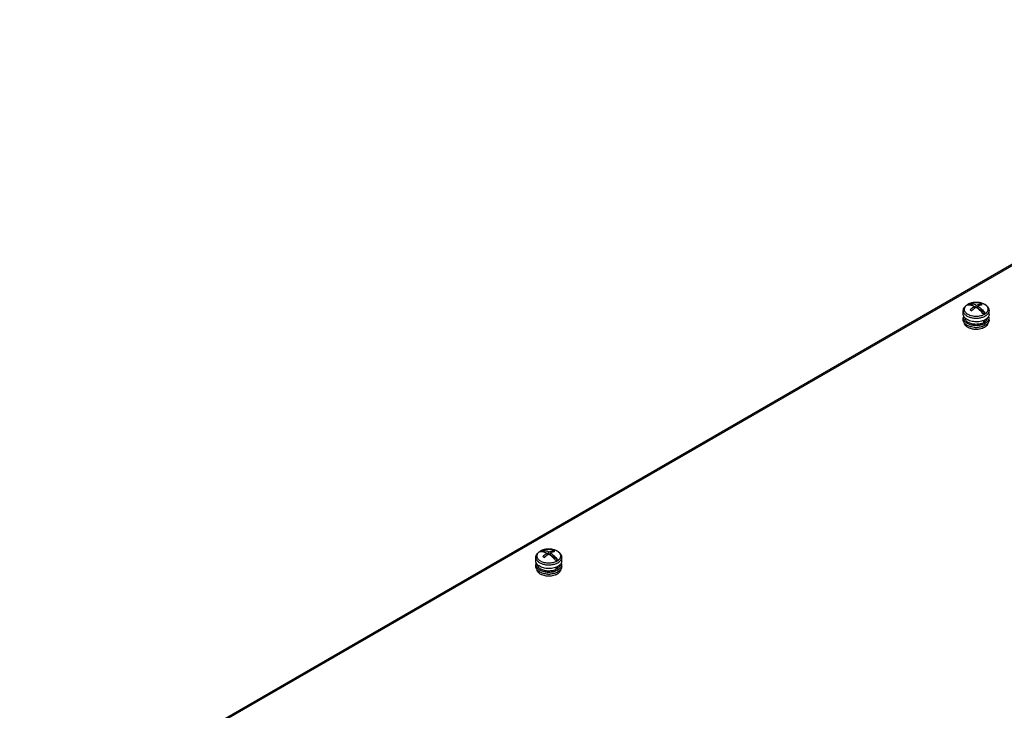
# Model space of a CAD drawing. Header units: millimetres. Extents: x 141 to 1096, y 454 to 1274.
# Tile 17 of 21: x 166 to 624, y 953 to 1274. Entities that reach past the tile are written whole.
import ezdxf

# ---------------------------------------------------------------- set-up
doc = ezdxf.new("R2010")
doc.units = ezdxf.units.MM
doc.header["$LTSCALE"] = 112.320728
doc.layers.get('0').update_dxf_attribs({"linetype": 'CONTINUOUS'})

msp = doc.modelspace()

# ---------------------------------------------------------------- linework, layer by layer
at = {"color": 7, "linetype": 'Continuous'}
for p, q in [((824.14, 1273.69), (165.83, 893.61)), ((166.94, 893.65), (824.83, 1273.48)), ((609, 1140.64), (607.34, 1141.6)), ((609.73, 1139.45), (609.73, 1140.36)), ((610.32, 1139.88), (609.73, 1140.22)), ((610.58, 1139.86), (610.58, 1140.85)), ((611.28, 1140.13), (610.68, 1139.79)), ((611.28, 1139.35), (611.28, 1140.45)), ((612.56, 1141.52), (612.56, 1140.94)), ((604.51, 1136.67), (604.51, 1138.38)), ((608.93, 1138.77), (608.32, 1138.42)), ((614.53, 1137.45), (611.44, 1139.23)), ((616.51, 1136.67), (616.51, 1138.38)), ((604.51, 1134.06), (604.51, 1135.04)), ((614, 1132.82), (614, 1133.91)), ((614, 1133.23), (614.36, 1133.02)), ((614.36, 1134.06), (614.36, 1133.02)), ((616.51, 1134.06), (616.51, 1135.04)), ((410.3, 1025.92), (408.64, 1026.88)), ((411.04, 1024.73), (411.04, 1025.65)), ((411.62, 1025.16), (411.04, 1025.5)), ((411.88, 1025.14), (411.88, 1026.14)), ((412.58, 1025.41), (411.99, 1025.07)), ((412.58, 1024.64), (412.58, 1025.73)), ((413.86, 1026.81), (413.86, 1026.23)), ((405.81, 1021.96), (405.81, 1023.66)), ((410.23, 1024.05), (409.63, 1023.71)), ((415.83, 1022.73), (412.75, 1024.51)), ((417.81, 1021.96), (417.81, 1023.66)), ((405.81, 1019.34), (405.81, 1020.32)), ((415.31, 1018.1), (415.31, 1019.19)), ((415.31, 1018.51), (415.66, 1018.31)), ((415.66, 1019.34), (415.66, 1018.31)), ((417.81, 1019.34), (417.81, 1020.32))]:
    msp.add_line(p, q, dxfattribs=at)
for centre, radius, start, end in [((609.35, 1136.3), 5.75, 119.5195, 119.9994), ((609.11, 1136.93), 5.07, 120.7249, 121.2994), ((609.16, 1136.85), 5.17, 119.9986, 120.7244), ((609.22, 1136.75), 5.28, 119.5194, 119.9993), ((610.5, 1132.78), 9.48, 91.4391, 97.2142), ((610.51, 1132.66), 9.6, 86.53, 91.4497), ((610.87, 1134.57), 7.66, 72.8093, 73.9828), ((611.8, 1141.35), 5.27, 299.5193, 299.9993), ((611.9, 1140.86), 5.7, 299.5194, 299.9993), ((607.36, 1134.46), 2.95, 214.0802, 217.7434), ((608.64, 1135.8), 4.81, 232.407, 236.1891), ((610.94, 1138.77), 8.12, 286.9574, 287.7273), ((613.7, 1134.42), 2.89, 324.4265, 325.9867), ((610.51, 1140.97), 10.38, 267.72, 272.7253), ((410.65, 1021.59), 5.75, 119.5195, 119.9994), ((410.42, 1022.21), 5.07, 120.7249, 121.2994), ((410.46, 1022.13), 5.17, 119.9986, 120.7244), ((410.52, 1022.04), 5.28, 119.5194, 119.9993), ((411.81, 1018.06), 9.48, 91.4391, 97.2142), ((411.81, 1017.95), 9.6, 86.53, 91.4497), ((412.17, 1019.85), 7.66, 72.8093, 73.9828), ((413.1, 1026.64), 5.27, 299.5193, 299.9993), ((413.2, 1026.14), 5.7, 299.5194, 299.9993), ((408.67, 1019.74), 2.95, 214.0802, 217.7434), ((409.94, 1021.08), 4.81, 232.407, 236.1891), ((412.24, 1024.05), 8.12, 286.9574, 287.7273), ((415.01, 1019.7), 2.89, 324.4265, 325.9867), ((411.81, 1026.26), 10.38, 267.72, 272.7253)]:
    msp.add_arc(centre, radius, start, end, dxfattribs=at)
for points, knots in [([(604.51, 1138.38), (604.51, 1138.67), (604.61, 1139.26), (605.03, 1140.06), (605.66, 1140.75), (606.19, 1141.12), (606.47, 1141.28)], [0, 0, 0, 0, 0.238674, 0.481255, 0.733201, 1, 1, 1, 1]), ([(606.48, 1141.26), (606.24, 1141.12), (605.82, 1140.81), (605.32, 1140.26), (605.01, 1139.64), (604.92, 1139), (605.05, 1138.35), (605.39, 1137.75), (605.93, 1137.2), (606.62, 1136.73), (607.46, 1136.35), (608.76, 1135.96), (610.51, 1135.77), (612.56, 1135.99), (613.84, 1136.45), (614.4, 1136.76)], [0, 0, 0, 0, 0.05965, 0.113034, 0.161219, 0.206504, 0.252084, 0.301053, 0.355504, 0.416276, 0.483166, 0.555213, 0.708355, 0.861465, 1, 1, 1, 1]), ([(606.89, 1141.37), (606.85, 1141.35), (606.71, 1141.27), (606.58, 1141.18), (606.49, 1141.11)], [0, 0, 0, 0, 0.255832, 1, 1, 1, 1]), ([(606.49, 1141.11), (607.01, 1141.16), (608.15, 1141.06), (609.2, 1140.64), (609.73, 1140.36)], [0, 0, 0, 0, 0.465659, 1, 1, 1, 1]), ([(606.51, 1141.31), (606.95, 1141.56), (607.94, 1141.96), (609.53, 1142.26), (611.18, 1142.29), (612.8, 1142.03), (614.25, 1141.51), (615.27, 1140.83), (615.89, 1140.16), (616.24, 1139.61), (616.46, 1139.01), (616.51, 1138.59), (616.51, 1138.38)], [0, 0, 0, 0, 0.126684, 0.2625, 0.402198, 0.539192, 0.667818, 0.785509, 0.840907, 0.894689, 0.947544, 1, 1, 1, 1]), ([(607.66, 1141.81), (607.56, 1141.78), (607.21, 1141.64), (606.86, 1141.48), (606.62, 1141.34)], [0, 0, 0, 0, 0.259474, 1, 1, 1, 1]), ([(607.34, 1141.6), (607.3, 1141.58), (607.14, 1141.51), (607, 1141.43), (606.89, 1141.37)], [0, 0, 0, 0, 0.255162, 1, 1, 1, 1]), ([(610.58, 1140.85), (610.05, 1141.13), (609, 1141.55), (607.86, 1141.65), (607.34, 1141.6)], [0, 0, 0, 0, 0.534341, 1, 1, 1, 1]), ([(608.5, 1142.05), (608.43, 1142.03), (608.15, 1141.96), (607.86, 1141.88), (607.66, 1141.81)], [0, 0, 0, 0, 0.254727, 1, 1, 1, 1]), ([(609.73, 1140.36), (609.56, 1140.25), (608.86, 1139.77), (608.21, 1139.2), (607.75, 1138.75)], [0, 0, 0, 0, 0.239557, 1, 1, 1, 1]), ([(609.31, 1142.19), (609.24, 1142.18), (608.97, 1142.14), (608.7, 1142.09), (608.5, 1142.05)], [0, 0, 0, 0, 0.252697, 1, 1, 1, 1]), ([(610.43, 1139.96), (610.37, 1139.92), (610.13, 1139.76), (609.9, 1139.59), (609.73, 1139.46)], [0, 0, 0, 0, 0.24584, 1, 1, 1, 1]), ([(611.28, 1139.36), (611.21, 1139.41), (610.94, 1139.62), (610.65, 1139.82), (610.43, 1139.96)], [0, 0, 0, 0, 0.254978, 1, 1, 1, 1]), ([(612.56, 1141.52), (612.4, 1141.5), (611.71, 1141.36), (611.06, 1141.09), (610.58, 1140.85)], [0, 0, 0, 0, 0.23516, 1, 1, 1, 1]), ([(612.02, 1142.14), (611.95, 1142.15), (611.64, 1142.2), (611.32, 1142.23), (611.09, 1142.24)], [0, 0, 0, 0, 0.247845, 1, 1, 1, 1]), ([(613.26, 1141.12), (613.1, 1141.09), (612.41, 1140.95), (611.76, 1140.69), (611.28, 1140.45)], [0, 0, 0, 0, 0.235169, 1, 1, 1, 1]), ([(611.28, 1140.45), (611.88, 1140.07), (613.05, 1139.15), (614.05, 1138.05), (614.53, 1137.45)], [0, 0, 0, 0, 0.480235, 1, 1, 1, 1]), ([(612.98, 1141.93), (612.9, 1141.95), (612.59, 1142.03), (612.27, 1142.1), (612.02, 1142.14)], [0, 0, 0, 0, 0.245643, 1, 1, 1, 1]), ([(613.26, 1141.12), (613.2, 1141.16), (612.97, 1141.3), (612.74, 1141.43), (612.56, 1141.52)], [0, 0, 0, 0, 0.254944, 1, 1, 1, 1]), ([(614.09, 1141.5), (614.02, 1141.54), (613.7, 1141.69), (613.38, 1141.8), (613.13, 1141.88)], [0, 0, 0, 0, 0.24222, 1, 1, 1, 1]), ([(614.59, 1141.23), (614.56, 1141.25), (614.39, 1141.35), (614.22, 1141.44), (614.09, 1141.5)], [0, 0, 0, 0, 0.244265, 1, 1, 1, 1]), ([(614.44, 1136.79), (614.5, 1136.82), (614.62, 1136.9), (614.76, 1136.99), (614.87, 1137.07), (614.96, 1137.13), (615.03, 1137.19), (615.18, 1137.32), (615.34, 1137.47), (615.51, 1137.65), (615.72, 1137.92), (615.96, 1138.35), (616.1, 1138.98), (616.01, 1139.62), (615.72, 1140.22), (615.23, 1140.78), (614.82, 1141.08), (614.59, 1141.23)], [0, 0, 0, 0, 0.037907, 0.074868, 0.092998, 0.110937, 0.12858, 0.146002, 0.213326, 0.245631, 0.277086, 0.394973, 0.504835, 0.613846, 0.729519, 0.857362, 1, 1, 1, 1]), ([(604.51, 1138.38), (604.51, 1138.21), (604.55, 1137.86), (604.75, 1137.35), (605.07, 1136.88), (605.68, 1136.26), (606.72, 1135.63), (608.21, 1135.12), (609.89, 1134.88), (611.62, 1134.92), (613.26, 1135.24), (614.26, 1135.65), (614.71, 1135.9)], [0, 0, 0, 0, 0.042851, 0.087458, 0.135246, 0.187139, 0.304203, 0.437654, 0.581852, 0.72902, 0.870849, 1, 1, 1, 1]), ([(605.24, 1135.01), (605.02, 1135.25), (604.74, 1135.64), (604.54, 1136.23), (604.51, 1136.53), (604.51, 1136.67)], [0, 0, 0, 0, 0.524565, 0.765826, 1, 1, 1, 1]), ([(604.69, 1135.89), (604.63, 1135.75), (604.54, 1135.48), (604.51, 1135.18), (604.51, 1135.04)], [0, 0, 0, 0, 0.507274, 1, 1, 1, 1]), ([(607.75, 1138.75), (607.81, 1138.72), (608.05, 1138.59), (608.28, 1138.45), (608.45, 1138.34)], [0, 0, 0, 0, 0.245075, 1, 1, 1, 1]), ([(609.73, 1139.46), (609.62, 1139.38), (609.18, 1139.03), (608.76, 1138.65), (608.45, 1138.34)], [0, 0, 0, 0, 0.243758, 1, 1, 1, 1]), ([(613.68, 1136.96), (613.5, 1137.19), (612.77, 1138.06), (611.94, 1138.85), (611.28, 1139.36)], [0, 0, 0, 0, 0.25941, 1, 1, 1, 1]), ([(613.68, 1136.96), (613.72, 1136.98), (613.87, 1137.05), (614.02, 1137.13), (614.13, 1137.19)], [0, 0, 0, 0, 0.255162, 1, 1, 1, 1]), ([(614.13, 1137.19), (614.16, 1137.21), (614.3, 1137.29), (614.43, 1137.38), (614.53, 1137.45)], [0, 0, 0, 0, 0.255832, 1, 1, 1, 1]), ([(614.75, 1135.93), (615.01, 1136.08), (615.49, 1136.41), (616.06, 1137.01), (616.42, 1137.67), (616.51, 1138.15), (616.51, 1138.38)], [0, 0, 0, 0, 0.289809, 0.549048, 0.782229, 1, 1, 1, 1]), ([(616.51, 1136.67), (616.51, 1136.45), (616.42, 1135.97), (616.06, 1135.31), (615.49, 1134.71), (615.01, 1134.38), (614.75, 1134.22)], [0, 0, 0, 0, 0.21777, 0.450951, 0.71019, 1, 1, 1, 1]), ([(616.51, 1135.04), (616.51, 1135.11), (616.49, 1135.38), (616.42, 1135.65), (616.34, 1135.84)], [0, 0, 0, 0, 0.246517, 1, 1, 1, 1]), ([(604.51, 1135.04), (604.51, 1134.83), (604.57, 1134.41), (604.87, 1133.8), (605.34, 1133.25), (605.74, 1132.93), (605.96, 1132.78)], [0, 0, 0, 0, 0.221985, 0.457005, 0.714698, 1, 1, 1, 1]), ([(604.92, 1132.8), (604.79, 1132.99), (604.58, 1133.4), (604.51, 1133.85), (604.51, 1134.06)], [0, 0, 0, 0, 0.515518, 1, 1, 1, 1]), ([(605.15, 1132.11), (605.14, 1132.15), (605.07, 1132.33), (605.03, 1132.51), (605.02, 1132.65)], [0, 0, 0, 0, 0.255172, 1, 1, 1, 1]), ([(605.7, 1131.99), (605.64, 1132.04), (605.39, 1132.24), (605.17, 1132.46), (605.03, 1132.65)], [0, 0, 0, 0, 0.26237, 1, 1, 1, 1]), ([(605.54, 1131.47), (605.5, 1131.52), (605.35, 1131.72), (605.22, 1131.94), (605.15, 1132.11)], [0, 0, 0, 0, 0.260828, 1, 1, 1, 1]), ([(614.04, 1133.88), (613.69, 1133.73), (612.92, 1133.48), (611.31, 1133.18), (609.62, 1133.19), (608.01, 1133.5), (606.92, 1133.87), (605.98, 1134.36), (605.46, 1134.78), (605.24, 1135.01)], [0, 0, 0, 0, 0.12478, 0.257137, 0.528997, 0.66094, 0.785075, 0.898587, 1, 1, 1, 1]), ([(606.83, 1132.92), (606.6, 1133.05), (606.19, 1133.33), (605.7, 1133.84), (605.39, 1134.41), (605.31, 1134.82), (605.31, 1135.01)], [0, 0, 0, 0, 0.289489, 0.548809, 0.782249, 1, 1, 1, 1]), ([(606.89, 1130.44), (606.62, 1130.58), (606.13, 1130.88), (605.71, 1131.27), (605.54, 1131.47)], [0, 0, 0, 0, 0.528302, 1, 1, 1, 1]), ([(605.96, 1132.78), (606.01, 1132.75), (606.21, 1132.62), (606.43, 1132.5), (606.59, 1132.42)], [0, 0, 0, 0, 0.243018, 1, 1, 1, 1]), ([(610.09, 1130.61), (609.33, 1130.64), (608.2, 1130.8), (606.84, 1131.29), (606.23, 1131.62), (605.96, 1131.8)], [0, 0, 0, 0, 0.529586, 0.774812, 1, 1, 1, 1]), ([(606.59, 1132.42), (607.06, 1132.18), (608.09, 1131.82), (609.17, 1131.65), (609.73, 1131.61)], [0, 0, 0, 0, 0.479722, 1, 1, 1, 1]), ([(614, 1132.82), (613.48, 1132.54), (612.28, 1132.15), (610.38, 1131.97), (608.51, 1132.2), (607.33, 1132.63), (606.83, 1132.92)], [0, 0, 0, 0, 0.240141, 0.502953, 0.764167, 1, 1, 1, 1]), ([(609.73, 1131.61), (610.34, 1131.56), (611.55, 1131.58), (612.74, 1131.81), (613.3, 1131.98)], [0, 0, 0, 0, 0.50911, 1, 1, 1, 1]), ([(613.31, 1131), (613.13, 1130.94), (612.37, 1130.74), (611.59, 1130.64), (611, 1130.61)], [0, 0, 0, 0, 0.24229, 1, 1, 1, 1]), ([(613.3, 1131.98), (613.44, 1132.02), (613.93, 1132.18), (614.41, 1132.4), (614.75, 1132.59)], [0, 0, 0, 0, 0.261562, 1, 1, 1, 1]), ([(614.75, 1131.61), (614.65, 1131.55), (614.22, 1131.32), (613.77, 1131.14), (613.41, 1131.03)], [0, 0, 0, 0, 0.238799, 1, 1, 1, 1]), ([(614.75, 1134.22), (614.69, 1134.19), (614.46, 1134.07), (614.23, 1133.95), (614.04, 1133.88)], [0, 0, 0, 0, 0.24319, 1, 1, 1, 1]), ([(615.71, 1134.97), (615.7, 1134.79), (615.62, 1134.42), (615.34, 1133.9), (614.91, 1133.42), (614.55, 1133.15), (614.36, 1133.02)], [0, 0, 0, 0, 0.220414, 0.455372, 0.713809, 1, 1, 1, 1]), ([(614.89, 1130.92), (614.85, 1130.89), (614.69, 1130.77), (614.53, 1130.67), (614.4, 1130.59)], [0, 0, 0, 0, 0.243295, 1, 1, 1, 1]), ([(614.75, 1132.59), (615.01, 1132.74), (615.49, 1133.07), (616.06, 1133.67), (616.42, 1134.34), (616.51, 1134.81), (616.51, 1135.04)], [0, 0, 0, 0, 0.28981, 0.549048, 0.782229, 1, 1, 1, 1]), ([(616.05, 1132.74), (615.98, 1132.63), (615.61, 1132.19), (615.13, 1131.83), (614.75, 1131.61)], [0, 0, 0, 0, 0.230037, 1, 1, 1, 1]), ([(615.63, 1131.67), (615.58, 1131.61), (615.37, 1131.32), (615.1, 1131.08), (614.89, 1130.92)], [0, 0, 0, 0, 0.235913, 1, 1, 1, 1]), ([(616, 1132.75), (616, 1132.57), (615.92, 1132.18), (615.74, 1131.84), (615.63, 1131.67)], [0, 0, 0, 0, 0.484527, 1, 1, 1, 1]), ([(616.51, 1134.06), (616.51, 1133.85), (616.43, 1133.4), (616.23, 1132.99), (616.1, 1132.8)], [0, 0, 0, 0, 0.48453, 1, 1, 1, 1]), ([(608.84, 1129.81), (608.49, 1129.87), (607.82, 1130.04), (607.19, 1130.3), (606.89, 1130.44)], [0, 0, 0, 0, 0.517337, 1, 1, 1, 1]), ([(612.09, 1129.8), (611.55, 1129.7), (610.46, 1129.62), (609.37, 1129.71), (608.84, 1129.81)], [0, 0, 0, 0, 0.500413, 1, 1, 1, 1]), ([(613.66, 1130.24), (613.54, 1130.19), (613.03, 1130), (612.5, 1129.87), (612.09, 1129.8)], [0, 0, 0, 0, 0.240786, 1, 1, 1, 1]), ([(614.4, 1130.59), (614.34, 1130.56), (614.1, 1130.43), (613.85, 1130.31), (613.66, 1130.24)], [0, 0, 0, 0, 0.242469, 1, 1, 1, 1]), ([(405.81, 1023.66), (405.81, 1023.95), (405.91, 1024.54), (406.33, 1025.35), (406.97, 1026.04), (407.49, 1026.4), (407.77, 1026.57)], [0, 0, 0, 0, 0.238674, 0.481255, 0.733201, 1, 1, 1, 1]), ([(407.78, 1026.55), (407.55, 1026.4), (407.12, 1026.1), (406.62, 1025.54), (406.31, 1024.93), (406.22, 1024.28), (406.35, 1023.64), (406.7, 1023.03), (407.23, 1022.49), (407.93, 1022.02), (408.77, 1021.63), (410.06, 1021.24), (411.81, 1021.05), (413.86, 1021.27), (415.15, 1021.73), (415.7, 1022.05)], [0, 0, 0, 0, 0.05965, 0.113034, 0.161219, 0.206504, 0.252084, 0.301053, 0.355504, 0.416276, 0.483166, 0.555213, 0.708355, 0.861465, 1, 1, 1, 1]), ([(408.19, 1026.65), (408.16, 1026.63), (408.02, 1026.55), (407.89, 1026.46), (407.79, 1026.39)], [0, 0, 0, 0, 0.255832, 1, 1, 1, 1]), ([(407.79, 1026.39), (408.31, 1026.45), (409.45, 1026.34), (410.5, 1025.92), (411.04, 1025.65)], [0, 0, 0, 0, 0.465659, 1, 1, 1, 1]), ([(407.82, 1026.59), (408.26, 1026.84), (409.24, 1027.24), (410.83, 1027.54), (412.49, 1027.57), (414.1, 1027.32), (415.55, 1026.79), (416.57, 1026.12), (417.19, 1025.45), (417.54, 1024.89), (417.76, 1024.29), (417.81, 1023.87), (417.81, 1023.66)], [0, 0, 0, 0, 0.126684, 0.2625, 0.402198, 0.539192, 0.667818, 0.785509, 0.840907, 0.894689, 0.947544, 1, 1, 1, 1]), ([(408.96, 1027.09), (408.87, 1027.06), (408.51, 1026.93), (408.17, 1026.77), (407.92, 1026.63)], [0, 0, 0, 0, 0.259474, 1, 1, 1, 1]), ([(408.64, 1026.88), (408.6, 1026.87), (408.45, 1026.79), (408.3, 1026.72), (408.19, 1026.65)], [0, 0, 0, 0, 0.255162, 1, 1, 1, 1]), ([(411.88, 1026.14), (411.35, 1026.41), (410.3, 1026.83), (409.16, 1026.94), (408.64, 1026.88)], [0, 0, 0, 0, 0.534341, 1, 1, 1, 1]), ([(409.81, 1027.33), (409.73, 1027.31), (409.45, 1027.25), (409.17, 1027.16), (408.96, 1027.09)], [0, 0, 0, 0, 0.254727, 1, 1, 1, 1]), ([(411.04, 1025.65), (410.86, 1025.54), (410.16, 1025.05), (409.52, 1024.49), (409.06, 1024.03)], [0, 0, 0, 0, 0.239557, 1, 1, 1, 1]), ([(410.62, 1027.47), (410.55, 1027.46), (410.28, 1027.42), (410.01, 1027.37), (409.81, 1027.33)], [0, 0, 0, 0, 0.252697, 1, 1, 1, 1]), ([(413.86, 1026.81), (413.7, 1026.78), (413.02, 1026.64), (412.36, 1026.38), (411.88, 1026.14)], [0, 0, 0, 0, 0.23516, 1, 1, 1, 1]), ([(413.33, 1027.42), (413.25, 1027.44), (412.94, 1027.48), (412.63, 1027.51), (412.39, 1027.53)], [0, 0, 0, 0, 0.247845, 1, 1, 1, 1]), ([(414.56, 1026.4), (414.4, 1026.38), (413.72, 1026.23), (413.06, 1025.97), (412.58, 1025.73)], [0, 0, 0, 0, 0.235169, 1, 1, 1, 1]), ([(412.58, 1025.73), (413.18, 1025.35), (414.35, 1024.43), (415.35, 1023.33), (415.83, 1022.73)], [0, 0, 0, 0, 0.480235, 1, 1, 1, 1]), ([(414.28, 1027.21), (414.21, 1027.23), (413.89, 1027.32), (413.57, 1027.38), (413.33, 1027.42)], [0, 0, 0, 0, 0.245643, 1, 1, 1, 1]), ([(414.56, 1026.4), (414.51, 1026.44), (414.28, 1026.58), (414.04, 1026.71), (413.86, 1026.81)], [0, 0, 0, 0, 0.254944, 1, 1, 1, 1]), ([(415.4, 1026.79), (415.32, 1026.82), (415.01, 1026.97), (414.68, 1027.09), (414.43, 1027.16)], [0, 0, 0, 0, 0.24222, 1, 1, 1, 1]), ([(415.9, 1026.51), (415.86, 1026.53), (415.7, 1026.63), (415.53, 1026.72), (415.4, 1026.79)], [0, 0, 0, 0, 0.244265, 1, 1, 1, 1]), ([(415.74, 1022.07), (415.8, 1022.11), (415.92, 1022.18), (416.07, 1022.28), (416.18, 1022.36), (416.26, 1022.41), (416.34, 1022.48), (416.49, 1022.6), (416.65, 1022.75), (416.81, 1022.94), (417.02, 1023.21), (417.27, 1023.64), (417.4, 1024.27), (417.31, 1024.9), (417.02, 1025.51), (416.54, 1026.06), (416.13, 1026.37), (415.9, 1026.51)], [0, 0, 0, 0, 0.037907, 0.074868, 0.092998, 0.110937, 0.12858, 0.146002, 0.213326, 0.245631, 0.277086, 0.394973, 0.504835, 0.613846, 0.729519, 0.857362, 1, 1, 1, 1]), ([(405.81, 1023.66), (405.81, 1023.49), (405.86, 1023.14), (406.05, 1022.64), (406.38, 1022.16), (406.99, 1021.54), (408.02, 1020.91), (409.52, 1020.41), (411.2, 1020.16), (412.92, 1020.21), (414.56, 1020.53), (415.57, 1020.93), (416.01, 1021.19)], [0, 0, 0, 0, 0.042851, 0.087458, 0.135246, 0.187139, 0.304203, 0.437654, 0.581852, 0.72902, 0.870849, 1, 1, 1, 1]), ([(406.55, 1020.29), (406.32, 1020.53), (406.04, 1020.93), (405.84, 1021.52), (405.81, 1021.81), (405.81, 1021.96)], [0, 0, 0, 0, 0.524565, 0.765826, 1, 1, 1, 1]), ([(405.99, 1021.17), (405.93, 1021.04), (405.84, 1020.76), (405.81, 1020.47), (405.81, 1020.32)], [0, 0, 0, 0, 0.507274, 1, 1, 1, 1]), ([(409.06, 1024.03), (409.12, 1024), (409.35, 1023.87), (409.58, 1023.74), (409.76, 1023.63)], [0, 0, 0, 0, 0.245075, 1, 1, 1, 1]), ([(411.03, 1024.75), (410.92, 1024.66), (410.48, 1024.31), (410.06, 1023.93), (409.76, 1023.63)], [0, 0, 0, 0, 0.243758, 1, 1, 1, 1]), ([(411.74, 1025.24), (411.68, 1025.2), (411.44, 1025.05), (411.21, 1024.88), (411.03, 1024.75)], [0, 0, 0, 0, 0.24584, 1, 1, 1, 1]), ([(412.59, 1024.64), (412.52, 1024.7), (412.24, 1024.91), (411.95, 1025.1), (411.74, 1025.24)], [0, 0, 0, 0, 0.254978, 1, 1, 1, 1]), ([(414.98, 1022.24), (414.8, 1022.47), (414.07, 1023.34), (413.25, 1024.13), (412.59, 1024.64)], [0, 0, 0, 0, 0.25941, 1, 1, 1, 1]), ([(414.98, 1022.24), (415.02, 1022.26), (415.17, 1022.33), (415.32, 1022.41), (415.43, 1022.47)], [0, 0, 0, 0, 0.255162, 1, 1, 1, 1]), ([(415.43, 1022.47), (415.47, 1022.49), (415.6, 1022.57), (415.73, 1022.66), (415.83, 1022.73)], [0, 0, 0, 0, 0.255832, 1, 1, 1, 1]), ([(416.05, 1021.21), (416.32, 1021.36), (416.79, 1021.69), (417.36, 1022.29), (417.73, 1022.95), (417.81, 1023.43), (417.81, 1023.66)], [0, 0, 0, 0, 0.289809, 0.549048, 0.782229, 1, 1, 1, 1]), ([(417.81, 1021.96), (417.81, 1021.73), (417.73, 1021.25), (417.36, 1020.59), (416.79, 1019.99), (416.32, 1019.66), (416.05, 1019.51)], [0, 0, 0, 0, 0.21777, 0.450951, 0.71019, 1, 1, 1, 1]), ([(417.81, 1020.32), (417.81, 1020.39), (417.8, 1020.67), (417.73, 1020.93), (417.65, 1021.12)], [0, 0, 0, 0, 0.246517, 1, 1, 1, 1]), ([(405.81, 1020.32), (405.81, 1020.12), (405.88, 1019.69), (406.17, 1019.09), (406.64, 1018.53), (407.04, 1018.21), (407.26, 1018.07)], [0, 0, 0, 0, 0.221985, 0.457005, 0.714698, 1, 1, 1, 1]), ([(406.22, 1018.09), (406.09, 1018.28), (405.89, 1018.68), (405.81, 1019.13), (405.81, 1019.34)], [0, 0, 0, 0, 0.515518, 1, 1, 1, 1]), ([(406.46, 1017.39), (406.44, 1017.43), (406.37, 1017.61), (406.33, 1017.79), (406.32, 1017.93)], [0, 0, 0, 0, 0.255172, 1, 1, 1, 1]), ([(407.01, 1017.27), (406.94, 1017.32), (406.7, 1017.52), (406.47, 1017.75), (406.33, 1017.93)], [0, 0, 0, 0, 0.26237, 1, 1, 1, 1]), ([(406.84, 1016.76), (406.8, 1016.81), (406.65, 1017), (406.53, 1017.22), (406.46, 1017.39)], [0, 0, 0, 0, 0.260828, 1, 1, 1, 1]), ([(415.35, 1019.16), (414.99, 1019.01), (414.23, 1018.76), (412.61, 1018.46), (410.93, 1018.47), (409.31, 1018.78), (408.22, 1019.15), (407.29, 1019.64), (406.76, 1020.07), (406.55, 1020.29)], [0, 0, 0, 0, 0.12478, 0.257137, 0.528997, 0.66094, 0.785075, 0.898587, 1, 1, 1, 1]), ([(408.13, 1018.2), (407.91, 1018.33), (407.5, 1018.61), (407.01, 1019.13), (406.69, 1019.69), (406.61, 1020.1), (406.61, 1020.3)], [0, 0, 0, 0, 0.289489, 0.548809, 0.782249, 1, 1, 1, 1]), ([(408.19, 1015.73), (407.93, 1015.86), (407.44, 1016.16), (407.01, 1016.55), (406.84, 1016.76)], [0, 0, 0, 0, 0.528302, 1, 1, 1, 1]), ([(407.26, 1018.07), (407.31, 1018.03), (407.52, 1017.9), (407.73, 1017.78), (407.89, 1017.7)], [0, 0, 0, 0, 0.243018, 1, 1, 1, 1]), ([(411.4, 1015.89), (410.63, 1015.92), (409.51, 1016.09), (408.14, 1016.58), (407.54, 1016.9), (407.26, 1017.08)], [0, 0, 0, 0, 0.529586, 0.774812, 1, 1, 1, 1]), ([(407.89, 1017.7), (408.36, 1017.47), (409.39, 1017.1), (410.47, 1016.93), (411.04, 1016.89)], [0, 0, 0, 0, 0.479722, 1, 1, 1, 1]), ([(415.31, 1018.1), (414.78, 1017.83), (413.58, 1017.43), (411.69, 1017.25), (409.81, 1017.48), (408.64, 1017.91), (408.13, 1018.2)], [0, 0, 0, 0, 0.240141, 0.502953, 0.764167, 1, 1, 1, 1]), ([(411.04, 1016.89), (411.65, 1016.84), (412.86, 1016.86), (414.04, 1017.09), (414.61, 1017.26)], [0, 0, 0, 0, 0.50911, 1, 1, 1, 1]), ([(414.61, 1016.28), (414.43, 1016.23), (413.68, 1016.02), (412.9, 1015.92), (412.3, 1015.89)], [0, 0, 0, 0, 0.24229, 1, 1, 1, 1]), ([(414.61, 1017.26), (414.74, 1017.3), (415.24, 1017.47), (415.72, 1017.68), (416.05, 1017.88)], [0, 0, 0, 0, 0.261562, 1, 1, 1, 1]), ([(416.05, 1016.9), (415.95, 1016.84), (415.52, 1016.61), (415.07, 1016.43), (414.72, 1016.31)], [0, 0, 0, 0, 0.238799, 1, 1, 1, 1]), ([(416.05, 1019.51), (416, 1019.48), (415.77, 1019.35), (415.53, 1019.24), (415.35, 1019.16)], [0, 0, 0, 0, 0.24319, 1, 1, 1, 1]), ([(417.01, 1020.25), (417, 1020.07), (416.93, 1019.7), (416.65, 1019.18), (416.22, 1018.7), (415.86, 1018.43), (415.66, 1018.31)], [0, 0, 0, 0, 0.220414, 0.455372, 0.713809, 1, 1, 1, 1]), ([(416.05, 1017.88), (416.32, 1018.03), (416.79, 1018.36), (417.36, 1018.96), (417.73, 1019.62), (417.81, 1020.1), (417.81, 1020.32)], [0, 0, 0, 0, 0.28981, 0.549048, 0.782229, 1, 1, 1, 1]), ([(417.36, 1018.02), (417.28, 1017.92), (416.91, 1017.47), (416.44, 1017.12), (416.05, 1016.9)], [0, 0, 0, 0, 0.230037, 1, 1, 1, 1]), ([(416.93, 1016.96), (416.88, 1016.89), (416.67, 1016.61), (416.41, 1016.37), (416.19, 1016.2)], [0, 0, 0, 0, 0.235913, 1, 1, 1, 1]), ([(417.31, 1018.04), (417.3, 1017.85), (417.22, 1017.47), (417.04, 1017.12), (416.93, 1016.96)], [0, 0, 0, 0, 0.484527, 1, 1, 1, 1]), ([(417.81, 1019.34), (417.81, 1019.13), (417.74, 1018.68), (417.53, 1018.28), (417.4, 1018.09)], [0, 0, 0, 0, 0.48453, 1, 1, 1, 1]), ([(410.14, 1015.09), (409.79, 1015.16), (409.13, 1015.32), (408.49, 1015.58), (408.19, 1015.73)], [0, 0, 0, 0, 0.517337, 1, 1, 1, 1]), ([(413.39, 1015.08), (412.86, 1014.99), (411.77, 1014.9), (410.68, 1015), (410.14, 1015.09)], [0, 0, 0, 0, 0.500413, 1, 1, 1, 1]), ([(414.96, 1015.52), (414.84, 1015.47), (414.33, 1015.28), (413.8, 1015.15), (413.39, 1015.08)], [0, 0, 0, 0, 0.240786, 1, 1, 1, 1]), ([(415.7, 1015.87), (415.64, 1015.84), (415.4, 1015.71), (415.16, 1015.6), (414.96, 1015.52)], [0, 0, 0, 0, 0.242469, 1, 1, 1, 1]), ([(416.19, 1016.2), (416.16, 1016.17), (416, 1016.06), (415.83, 1015.95), (415.7, 1015.87)], [0, 0, 0, 0, 0.243295, 1, 1, 1, 1])]:
    msp.add_open_spline(points, degree=3, knots=knots, dxfattribs=at)

doc.saveas('drawing.dxf')
